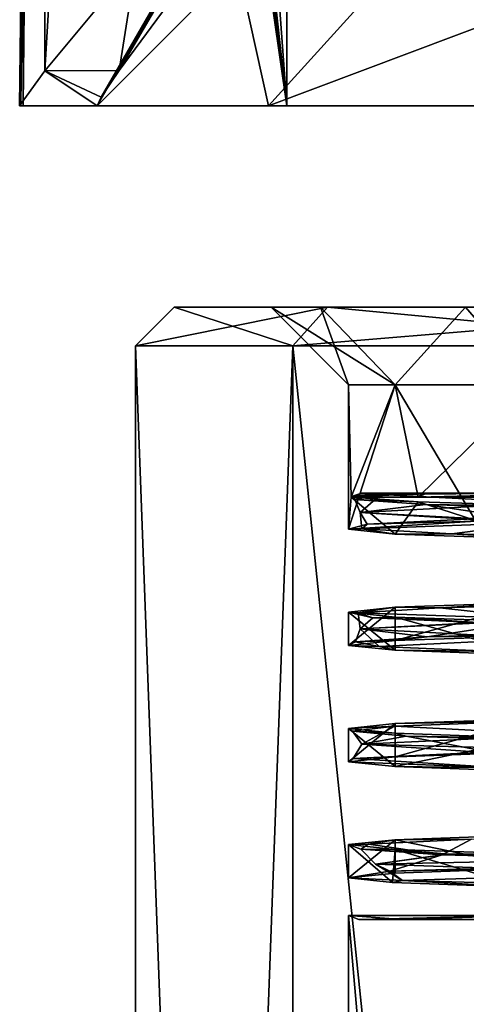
# Model space of a CAD drawing. Header units: millimetres. Extents: x -175 to 175, y 0 to 247.
# Tile 8 of 185: x -172 to -166, y 52 to 65. Entities that reach past the tile are written whole.
import ezdxf

# ---------------------------------------------------------------- set-up
doc = ezdxf.new("R2010")
doc.units = ezdxf.units.MM
doc.header["$LTSCALE"] = 65.185185
for name, color, linetype in [('1383', 7, 'CONTINUOUS'), ('1384', 7, 'CONTINUOUS'), ('1385', 7, 'CONTINUOUS'), ('1393', 7, 'CONTINUOUS'), ('1394', 7, 'CONTINUOUS'), ('1456', 7, 'CONTINUOUS'), ('1457', 7, 'CONTINUOUS'), ('1458', 7, 'CONTINUOUS'), ('1459', 7, 'CONTINUOUS'), ('1462', 7, 'CONTINUOUS'), ('1463', 7, 'CONTINUOUS'), ('1476', 7, 'CONTINUOUS'), ('1477', 7, 'CONTINUOUS'), ('1478', 7, 'CONTINUOUS'), ('1479', 7, 'CONTINUOUS'), ('1480', 7, 'CONTINUOUS'), ('1481', 7, 'CONTINUOUS'), ('1488', 7, 'CONTINUOUS'), ('1489', 7, 'CONTINUOUS'), ('1740', 7, 'CONTINUOUS'), ('1741', 7, 'CONTINUOUS'), ('1742', 7, 'CONTINUOUS'), ('1743', 7, 'CONTINUOUS'), ('1744', 7, 'CONTINUOUS'), ('1745', 7, 'CONTINUOUS'), ('1746', 7, 'CONTINUOUS'), ('1766', 7, 'CONTINUOUS'), ('1772', 7, 'CONTINUOUS'), ('1773', 7, 'CONTINUOUS'), ('1776', 7, 'CONTINUOUS'), ('1982', 7, 'CONTINUOUS'), ('1983', 7, 'CONTINUOUS')]:
    doc.layers.add(name, color=color, linetype=linetype)

msp = doc.modelspace()

# ---------------------------------------------------------------- linework, layer by layer
at = {"layer": '1383', "linetype": 'CONTINUOUS'}
for points in [[(-167.145, 54.002, -4.594), (-167.75, 54.065), (-167.181, 53.575, -4.457), (-167.145, 54.002, -4.594)], [(-167.181, 53.575, -4.457), (-167.75, 54.065), (-167.75, 53.635), (-167.181, 53.575, -4.457)], [(-165.511, 53.514, -8.629), (-167.145, 54.002, -4.594), (-167.181, 53.575, -4.457), (-165.511, 53.514, -8.629)], [(-165.372, 53.94, -8.875), (-167.145, 54.002, -4.594), (-165.511, 53.514, -8.629), (-165.372, 53.94, -8.875)], [(-167.75, 26), (-165.372, 26, -8.875), (-167.75, 53.15), (-167.75, 26)], [(-167.75, 53.15), (-165.372, 26, -8.875), (-165.51, 53.15, -8.631), (-167.75, 53.15)]]:
    msp.add_3dface(points, dxfattribs=at)
at = {"layer": '1384', "color": 7, "linetype": 'CONTINUOUS', "true_color": 0xe0f2ff}
for points in [[(-168.019, 61, -8.678), (-170, 61), (-168.111, 61, -4.853), (-168.019, 61, -8.678)], [(-170, 61), (-168.019, 61, 8.678), (-168.75, 61), (-170, 61)], [(-170, 61), (-168.75, 61), (-168.111, 61, -4.853), (-170, 61)], [(-168.75, 61), (-168.019, 61, 8.678), (-168.111, 61, 4.853), (-168.75, 61)], [(-166.238, 61, -9.375), (-168.019, 61, -8.678), (-168.111, 61, -4.853), (-166.238, 61, -9.375)], [(-168.111, 61, 4.853), (-168.019, 61, 8.678), (-166.238, 61, 9.375), (-168.111, 61, 4.853)], [(-162.47, 61, -15.637), (-168.019, 61, -8.678), (-163.258, 61, -13.258), (-162.47, 61, -15.637)], [(-163.258, 61, -13.258), (-168.019, 61, -8.678), (-166.238, 61, -9.375), (-163.258, 61, -13.258)], [(-168.019, 61, 8.678), (-162.47, 61, 15.637), (-166.238, 61, 9.375), (-168.019, 61, 8.678)], [(-166.238, 61, 9.375), (-162.47, 61, 15.637), (-163.258, 61, 13.258), (-166.238, 61, 9.375)]]:
    msp.add_3dface(points, dxfattribs=at)
at = {"layer": '1385', "color": 7, "linetype": 'CONTINUOUS', "true_color": 0xe0f2ff}
for points in [[(-170.5, 60.5), (-168.47, 60.5, -8.895), (-170.5, 5.8), (-170.5, 60.5)], [(-170.5, 5.8), (-168.47, 60.5, -8.895), (-168.47, 5.8, -8.895), (-170.5, 5.8)], [(-168.47, 60.5, -8.895), (-162.782, 60.5, -16.028), (-168.47, 5.8, -8.895), (-168.47, 60.5, -8.895)], [(-168.47, 5.8, -8.895), (-162.782, 60.5, -16.028), (-162.781, 5.8, -16.028), (-168.47, 5.8, -8.895)]]:
    msp.add_3dface(points, dxfattribs=at)
at = {"layer": '1393', "linetype": 'CONTINUOUS'}
for points in [[(-165.372, 26, 8.875), (-167.75, 26), (-165.654, 53.15, 8.367), (-165.372, 26, 8.875)], [(-167.75, 26), (-167.75, 53.15), (-165.654, 53.15, 8.367), (-167.75, 26)]]:
    msp.add_3dface(points, dxfattribs=at)
at = {"layer": '1394', "color": 7, "linetype": 'CONTINUOUS', "true_color": 0xe0f2ff}
for points in [[(-170.5, 60.5), (-170.5, 5.8), (-168.47, 5.8, 8.895), (-170.5, 60.5)], [(-168.47, 60.5, 8.895), (-170.5, 60.5), (-168.47, 5.8, 8.895), (-168.47, 60.5, 8.895)], [(-162.782, 60.5, 16.028), (-168.47, 60.5, 8.895), (-162.781, 5.8, 16.028), (-162.782, 60.5, 16.028)], [(-162.781, 5.8, 16.028), (-168.47, 60.5, 8.895), (-168.47, 5.8, 8.895), (-162.781, 5.8, 16.028)]]:
    msp.add_3dface(points, dxfattribs=at)
at = {"layer": '1456', "color": 7, "linetype": 'CONTINUOUS', "true_color": 0xe0f2ff}
for points in [[(-168.75, 61), (-168.111, 61, 4.853), (-167.75, 60), (-168.75, 61)], [(-168.111, 61, 4.853), (-166.238, 61, 9.375), (-167.145, 60, 4.595), (-168.111, 61, 4.853)], [(-167.75, 60), (-168.111, 61, 4.853), (-167.145, 60, 4.595), (-167.75, 60)], [(-167.145, 60, 4.595), (-166.238, 61, 9.375), (-165.371, 60, 8.876), (-167.145, 60, 4.595)], [(-166.238, 61, 9.375), (-163.258, 61, 13.258), (-165.371, 60, 8.876), (-166.238, 61, 9.375)]]:
    msp.add_3dface(points, dxfattribs=at)
at = {"layer": '1457', "color": 7, "linetype": 'CONTINUOUS', "true_color": 0xe0f2ff}
for points in [[(-168.111, 61, -4.853), (-168.75, 61), (-167.145, 60, -4.595), (-168.111, 61, -4.853)], [(-168.75, 61), (-167.75, 60), (-167.145, 60, -4.595), (-168.75, 61)], [(-166.238, 61, -9.375), (-168.111, 61, -4.853), (-167.145, 60, -4.595), (-166.238, 61, -9.375)], [(-165.371, 60, -8.876), (-166.238, 61, -9.375), (-167.145, 60, -4.595), (-165.371, 60, -8.876)], [(-163.258, 61, -13.258), (-166.238, 61, -9.375), (-165.371, 60, -8.876), (-163.258, 61, -13.258)]]:
    msp.add_3dface(points, dxfattribs=at)
at = {"layer": '1458', "color": 7, "linetype": 'CONTINUOUS', "true_color": 0xe0f2ff}
for points in [[(-170, 61), (-170.5, 60.5), (-168.47, 60.5, 8.895), (-170, 61)], [(-168.019, 61, 8.678), (-170, 61), (-168.47, 60.5, 8.895), (-168.019, 61, 8.678)], [(-168.019, 61, 8.678), (-168.47, 60.5, 8.895), (-162.782, 60.5, 16.028), (-168.019, 61, 8.678)], [(-162.47, 61, 15.637), (-168.019, 61, 8.678), (-162.782, 60.5, 16.028), (-162.47, 61, 15.637)]]:
    msp.add_3dface(points, dxfattribs=at)
at = {"layer": '1459', "color": 7, "linetype": 'CONTINUOUS', "true_color": 0xe0f2ff}
for points in [[(-170, 61), (-168.019, 61, -8.678), (-170.5, 60.5), (-170, 61)], [(-168.019, 61, -8.678), (-168.47, 60.5, -8.895), (-170.5, 60.5), (-168.019, 61, -8.678)], [(-168.019, 61, -8.678), (-162.47, 61, -15.637), (-168.47, 60.5, -8.895), (-168.019, 61, -8.678)], [(-162.47, 61, -15.637), (-162.782, 60.5, -16.028), (-168.47, 60.5, -8.895), (-162.47, 61, -15.637)]]:
    msp.add_3dface(points, dxfattribs=at)
at = {"layer": '1462', "color": 7, "linetype": 'CONTINUOUS', "true_color": 0xe0f2ff}
for points in [[(-167.617, 53.1), (-167.052, 53.1, -4.428), (-162.9, 53.1), (-167.617, 53.1)], [(-167.052, 53.1, 4.428), (-167.617, 53.1), (-161.173, 53.1, 6.447), (-167.052, 53.1, 4.428)], [(-167.617, 53.1), (-162.9, 53.1), (-161.173, 53.1, 6.447), (-167.617, 53.1)], [(-167.052, 53.1, -4.428), (-165.392, 53.1, -8.571), (-161.173, 53.1, -6.447), (-167.052, 53.1, -4.428)], [(-162.9, 53.1), (-167.052, 53.1, -4.428), (-161.173, 53.1, -6.447), (-162.9, 53.1)], [(-165.392, 53.1, 8.571), (-167.052, 53.1, 4.428), (-161.173, 53.1, 6.447), (-165.392, 53.1, 8.571)]]:
    msp.add_3dface(points, dxfattribs=at)
at = {"layer": '1463', "color": 7, "linetype": 'CONTINUOUS', "true_color": 0xe0f2ff}
for points in [[(-167.583, 58.6, -1.092), (-167.293, 58.6, 3.362), (-165.95, 58.6, -0.004), (-167.583, 58.6, -1.092)], [(-166.744, 58.6, -5.476), (-167.583, 58.6, -1.092), (-165.785, 58.6, -2.06), (-166.744, 58.6, -5.476)], [(-165.785, 58.6, -2.06), (-167.583, 58.6, -1.092), (-165.818, 58.6, -1.986), (-165.785, 58.6, -2.06)], [(-165.818, 58.6, -1.986), (-167.583, 58.6, -1.092), (-165.835, 58.6, -1.909), (-165.818, 58.6, -1.986)], [(-165.835, 58.6, -1.909), (-167.583, 58.6, -1.092), (-165.95, 58.6, -0.004), (-165.835, 58.6, -1.909)], [(-167.293, 58.6, 3.362), (-163.479, 58.6, 11.344), (-165.785, 58.6, 2.06), (-167.293, 58.6, 3.362)], [(-165.95, 58.6, -0.004), (-167.293, 58.6, 3.362), (-165.837, 58.6, 1.902), (-165.95, 58.6, -0.004)], [(-165.837, 58.6, 1.902), (-167.293, 58.6, 3.362), (-165.818, 58.6, 1.986), (-165.837, 58.6, 1.902)], [(-165.818, 58.6, 1.986), (-167.293, 58.6, 3.362), (-165.785, 58.6, 2.06), (-165.818, 58.6, 1.986)], [(-164.831, 58.6, -9.509), (-166.744, 58.6, -5.476), (-159.676, 58.6, -12.64), (-164.831, 58.6, -9.509)], [(-159.676, 58.6, -12.64), (-166.744, 58.6, -5.476), (-165.785, 58.6, -2.06), (-159.676, 58.6, -12.64)]]:
    msp.add_3dface(points, dxfattribs=at)
at = {"layer": '1476', "color": 7, "linetype": 'CONTINUOUS', "true_color": 0xe0f2ff}
for points in [[(-167.683, 58.567, 1.253), (-167.714, 58.55, -1.122), (-167.667, 58.518, -1.095), (-167.683, 58.567, 1.253)], [(-167.667, 58.518, -1.095), (-167.714, 58.55, -1.122), (-166.849, 58.488, -5.582), (-167.667, 58.518, -1.095)], [(-167.331, 58.582, 3.595), (-167.683, 58.567, 1.253), (-167.667, 58.518, -1.095), (-167.331, 58.582, 3.595)], [(-166.755, 58.455, -5.708), (-167.667, 58.518, -1.095), (-166.849, 58.488, -5.582), (-166.755, 58.455, -5.708)], [(-164.881, 58.427, -9.676), (-166.755, 58.455, -5.708), (-166.849, 58.488, -5.582), (-164.881, 58.427, -9.676)], [(-164.661, 58.391, -9.918), (-166.755, 58.455, -5.708), (-164.881, 58.427, -9.676), (-164.661, 58.391, -9.918)], [(-167.145, 57.127, 4.594), (-166.569, 57.119, 6.226), (-165.372, 57.19, 8.875), (-167.145, 57.127, 4.594)], [(-166.569, 57.119, 6.226), (-164.345, 57.182, 10.369), (-165.372, 57.19, 8.875), (-166.569, 57.119, 6.226)], [(-167.75, 57.065), (-167.624, 57.055, 1.643), (-167.145, 57.127, 4.594), (-167.75, 57.065)], [(-167.435, 56.992, -3.055), (-167.624, 57.055, 1.643), (-167.75, 57.065), (-167.435, 56.992, -3.055)], [(-167.145, 57.002, -4.594), (-167.435, 56.992, -3.055), (-167.75, 57.065), (-167.145, 57.002, -4.594)], [(-167.624, 57.055, 1.643), (-166.569, 57.119, 6.226), (-167.145, 57.127, 4.594), (-167.624, 57.055, 1.643)], [(-166.015, 56.928, -7.538), (-167.435, 56.992, -3.055), (-167.145, 57.002, -4.594), (-166.015, 56.928, -7.538)], [(-165.372, 56.94, -8.875), (-166.015, 56.928, -7.538), (-167.145, 57.002, -4.594), (-165.372, 56.94, -8.875)]]:
    msp.add_3dface(points, dxfattribs=at)
at = {"layer": '1477', "color": 7, "linetype": 'CONTINUOUS', "true_color": 0xe0f2ff}
for points in [[(-165.883, 58.597, 7.7), (-167.331, 58.582, 3.595), (-165.242, 58.475, 8.8), (-165.883, 58.597, 7.7)], [(-167.331, 58.582, 3.595), (-167.667, 58.518, -1.095), (-167.6, 58.35, 0), (-167.331, 58.582, 3.595)], [(-167.667, 58.518, -1.095), (-166.755, 58.455, -5.708), (-167.6, 58.35, 0), (-167.667, 58.518, -1.095)], [(-165.242, 58.475, 8.8), (-167.331, 58.582, 3.595), (-167.6, 58.35, 0), (-165.242, 58.475, 8.8)], [(-165.242, 58.475, 8.8), (-167.6, 58.35, 0), (-166.219, 58.265, 7.089), (-165.242, 58.475, 8.8)], [(-167.6, 58.35, 0), (-166.755, 58.455, -5.708), (-165.242, 58.225, -8.8), (-167.6, 58.35, 0)], [(-167.6, 58.35, 0), (-165.242, 58.225, -8.8), (-167.577, 58.139, -2.087), (-167.6, 58.35, 0)], [(-166.219, 58.265, 7.089), (-167.6, 58.35, 0), (-167.51, 58.202, 2.592), (-166.219, 58.265, 7.089)], [(-167.51, 58.202, 2.592), (-167.6, 58.35, 0), (-167.577, 58.139, -2.087), (-167.51, 58.202, 2.592)], [(-166.755, 58.455, -5.708), (-164.661, 58.391, -9.918), (-165.242, 58.225, -8.8), (-166.755, 58.455, -5.708)], [(-167.577, 58.139, -2.087), (-165.242, 58.225, -8.8), (-166.416, 58.075, -6.62), (-167.577, 58.139, -2.087)], [(-166.416, 58.075, -6.62), (-165.242, 58.225, -8.8), (-164.107, 58.012, -10.69), (-166.416, 58.075, -6.62)], [(-166.569, 57.119, 6.226), (-167.624, 57.055, 1.643), (-165.242, 56.975, 8.8), (-166.569, 57.119, 6.226)], [(-164.345, 57.182, 10.369), (-166.569, 57.119, 6.226), (-165.242, 56.975, 8.8), (-164.345, 57.182, 10.369)], [(-167.624, 57.055, 1.643), (-167.435, 56.992, -3.055), (-167.6, 56.85, 0), (-167.624, 57.055, 1.643)], [(-165.242, 56.975, 8.8), (-167.624, 57.055, 1.643), (-167.6, 56.85, 0), (-165.242, 56.975, 8.8)], [(-167.435, 56.992, -3.055), (-166.015, 56.928, -7.538), (-167.6, 56.85, 0), (-167.435, 56.992, -3.055)], [(-165.242, 56.975, 8.8), (-167.6, 56.85, 0), (-166.734, 56.746, 5.768), (-165.242, 56.975, 8.8)], [(-164.638, 56.81, 9.952), (-165.242, 56.975, 8.8), (-166.734, 56.746, 5.768), (-164.638, 56.81, 9.952)], [(-166.734, 56.746, 5.768), (-167.6, 56.85, 0), (-167.661, 56.683, 1.181), (-166.734, 56.746, 5.768)], [(-167.661, 56.683, 1.181), (-167.6, 56.85, 0), (-167.353, 56.62, -3.488), (-167.661, 56.683, 1.181)], [(-167.6, 56.85, 0), (-166.015, 56.928, -7.538), (-165.242, 56.725, -8.8), (-167.6, 56.85, 0)], [(-167.6, 56.85, 0), (-165.242, 56.725, -8.8), (-167.353, 56.62, -3.488), (-167.6, 56.85, 0)], [(-167.353, 56.62, -3.488), (-165.242, 56.725, -8.8), (-165.833, 56.556, -7.913), (-167.353, 56.62, -3.488)]]:
    msp.add_3dface(points, dxfattribs=at)
at = {"layer": '1478', "color": 7, "linetype": 'CONTINUOUS', "true_color": 0xe0f2ff}
for points in [[(-166.107, 58.239, 7.458), (-167.51, 58.202, 2.592), (-167.75, 58.135), (-166.107, 58.239, 7.458)], [(-167.51, 58.202, 2.592), (-167.577, 58.139, -2.087), (-167.75, 58.135), (-167.51, 58.202, 2.592)], [(-166.219, 58.265, 7.089), (-167.51, 58.202, 2.592), (-166.107, 58.239, 7.458), (-166.219, 58.265, 7.089)], [(-167.75, 58.135), (-167.577, 58.139, -2.087), (-167.146, 58.073, -4.593), (-167.75, 58.135)], [(-167.577, 58.139, -2.087), (-166.416, 58.075, -6.62), (-167.146, 58.073, -4.593), (-167.577, 58.139, -2.087)], [(-167.146, 58.073, -4.593), (-166.416, 58.075, -6.62), (-165.373, 58.01, -8.873), (-167.146, 58.073, -4.593)], [(-166.416, 58.075, -6.62), (-164.107, 58.012, -10.69), (-165.373, 58.01, -8.873), (-166.416, 58.075, -6.62)], [(-164.638, 56.81, 9.952), (-166.734, 56.746, 5.768), (-165.372, 56.76, 8.875), (-164.638, 56.81, 9.952)], [(-167.145, 56.698, 4.594), (-167.661, 56.683, 1.181), (-167.75, 56.635), (-167.145, 56.698, 4.594)], [(-167.661, 56.683, 1.181), (-167.353, 56.62, -3.488), (-167.75, 56.635), (-167.661, 56.683, 1.181)], [(-166.734, 56.746, 5.768), (-167.661, 56.683, 1.181), (-167.145, 56.698, 4.594), (-166.734, 56.746, 5.768)], [(-165.372, 56.76, 8.875), (-166.734, 56.746, 5.768), (-167.145, 56.698, 4.594), (-165.372, 56.76, 8.875)], [(-167.75, 56.635), (-167.353, 56.62, -3.488), (-167.145, 56.573, -4.594), (-167.75, 56.635)], [(-167.353, 56.62, -3.488), (-165.833, 56.556, -7.913), (-167.145, 56.573, -4.594), (-167.353, 56.62, -3.488)], [(-167.145, 56.573, -4.594), (-165.833, 56.556, -7.913), (-165.373, 56.51, -8.874), (-167.145, 56.573, -4.594)]]:
    msp.add_3dface(points, dxfattribs=at)
at = {"layer": '1479', "color": 7, "linetype": 'CONTINUOUS', "true_color": 0xe0f2ff}
for points in [[(-165.372, 55.69, 8.875), (-167.145, 55.627, 4.594), (-165.399, 55.656, 8.728), (-165.372, 55.69, 8.875)], [(-167.145, 55.627, 4.594), (-167.75, 55.565), (-167.151, 55.593, 4.377), (-167.145, 55.627, 4.594)], [(-167.151, 55.593, 4.377), (-167.75, 55.565), (-167.698, 55.529, -0.281), (-167.151, 55.593, 4.377)], [(-167.698, 55.529, -0.281), (-167.75, 55.565), (-167.145, 55.502, -4.594), (-167.698, 55.529, -0.281)], [(-165.399, 55.656, 8.728), (-167.145, 55.627, 4.594), (-167.151, 55.593, 4.377), (-165.399, 55.656, 8.728)], [(-167.003, 55.466, -4.92), (-167.698, 55.529, -0.281), (-167.145, 55.502, -4.594), (-167.003, 55.466, -4.92)], [(-165.372, 55.44, -8.875), (-167.003, 55.466, -4.92), (-167.145, 55.502, -4.594), (-165.372, 55.44, -8.875)], [(-165.114, 55.402, -9.213), (-167.003, 55.466, -4.92), (-165.372, 55.44, -8.875), (-165.114, 55.402, -9.213)], [(-167.145, 54.127, 4.594), (-166.16, 54.133, 7.221), (-165.372, 54.19, 8.875), (-167.145, 54.127, 4.594)], [(-167.75, 54.065), (-167.49, 54.07, 2.723), (-167.145, 54.127, 4.594), (-167.75, 54.065)], [(-167.49, 54.07, 2.723), (-167.75, 54.065), (-167.591, 54.006, -1.966), (-167.49, 54.07, 2.723)], [(-167.75, 54.065), (-167.145, 54.002, -4.594), (-167.591, 54.006, -1.966), (-167.75, 54.065)], [(-167.49, 54.07, 2.723), (-166.16, 54.133, 7.221), (-167.145, 54.127, 4.594), (-167.49, 54.07, 2.723)], [(-167.591, 54.006, -1.966), (-167.145, 54.002, -4.594), (-166.457, 53.943, -6.518), (-167.591, 54.006, -1.966)], [(-167.145, 54.002, -4.594), (-165.372, 53.94, -8.875), (-166.457, 53.943, -6.518), (-167.145, 54.002, -4.594)], [(-166.457, 53.943, -6.518), (-165.372, 53.94, -8.875), (-164.167, 53.88, -10.611), (-166.457, 53.943, -6.518)]]:
    msp.add_3dface(points, dxfattribs=at)
at = {"layer": '1480', "color": 7, "linetype": 'CONTINUOUS', "true_color": 0xe0f2ff}
for points in [[(-167.151, 55.593, 4.377), (-167.698, 55.529, -0.281), (-167.578, 55.362, 0.877), (-167.151, 55.593, 4.377)], [(-165.018, 55.481, 9.177), (-167.151, 55.593, 4.377), (-167.578, 55.362, 0.877), (-165.018, 55.481, 9.177)], [(-165.399, 55.656, 8.728), (-167.151, 55.593, 4.377), (-165.018, 55.481, 9.177), (-165.399, 55.656, 8.728)], [(-167.698, 55.529, -0.281), (-167.003, 55.466, -4.92), (-167.578, 55.362, 0.877), (-167.698, 55.529, -0.281)], [(-165.018, 55.481, 9.177), (-167.578, 55.362, 0.877), (-165.178, 55.296, 9.106), (-165.018, 55.481, 9.177)], [(-167.578, 55.362, 0.877), (-167.003, 55.466, -4.92), (-165.857, 55.243, -7.636), (-167.578, 55.362, 0.877)], [(-167.003, 55.466, -4.92), (-165.114, 55.402, -9.213), (-165.857, 55.243, -7.636), (-167.003, 55.466, -4.92)], [(-167.578, 55.362, 0.877), (-165.857, 55.243, -7.636), (-167.69, 55.175, 0.594), (-167.578, 55.362, 0.877)], [(-165.178, 55.296, 9.106), (-167.578, 55.362, 0.877), (-167.69, 55.175, 0.594), (-165.178, 55.296, 9.106)], [(-167.69, 55.175, 0.594), (-165.857, 55.243, -7.636), (-165.755, 55.054, -8.067), (-167.69, 55.175, 0.594)], [(-167.49, 54.07, 2.723), (-167.591, 54.006, -1.966), (-166.539, 53.933, 6.02), (-167.49, 54.07, 2.723)], [(-166.16, 54.133, 7.221), (-167.49, 54.07, 2.723), (-166.539, 53.933, 6.02), (-166.16, 54.133, 7.221)], [(-161.646, 54.052, 13.196), (-166.16, 54.133, 7.221), (-166.539, 53.933, 6.02), (-161.646, 54.052, 13.196)], [(-161.646, 54.052, 13.196), (-166.539, 53.933, 6.02), (-163.049, 53.844, 11.96), (-161.646, 54.052, 13.196)], [(-167.591, 54.006, -1.966), (-166.457, 53.943, -6.518), (-167.403, 53.814, -2.623), (-167.591, 54.006, -1.966)], [(-166.539, 53.933, 6.02), (-167.591, 54.006, -1.966), (-167.403, 53.814, -2.623), (-166.539, 53.933, 6.02)], [(-166.457, 53.943, -6.518), (-164.167, 53.88, -10.611), (-167.403, 53.814, -2.623), (-166.457, 53.943, -6.518)], [(-166.539, 53.933, 6.02), (-167.403, 53.814, -2.623), (-167.214, 53.723, 4.123), (-166.539, 53.933, 6.02)], [(-163.049, 53.844, 11.96), (-166.539, 53.933, 6.02), (-167.214, 53.723, 4.123), (-163.049, 53.844, 11.96)], [(-167.403, 53.814, -2.623), (-164.167, 53.88, -10.611), (-164.03, 53.695, -10.627), (-167.403, 53.814, -2.623)], [(-167.403, 53.814, -2.623), (-164.03, 53.695, -10.627), (-167.051, 53.602, -4.751), (-167.403, 53.814, -2.623)], [(-167.214, 53.723, 4.123), (-167.403, 53.814, -2.623), (-167.051, 53.602, -4.751), (-167.214, 53.723, 4.123)], [(-167.051, 53.602, -4.751), (-164.03, 53.695, -10.627), (-162.602, 53.481, -12.43), (-167.051, 53.602, -4.751)]]:
    msp.add_3dface(points, dxfattribs=at)
at = {"layer": '1481', "color": 7, "linetype": 'CONTINUOUS', "true_color": 0xe0f2ff}
for points in [[(-165.178, 55.296, 9.106), (-167.69, 55.175, 0.594), (-165.372, 55.26, 8.875), (-165.178, 55.296, 9.106)], [(-167.145, 55.198, 4.594), (-167.69, 55.175, 0.594), (-167.75, 55.135), (-167.145, 55.198, 4.594)], [(-167.69, 55.175, 0.594), (-165.755, 55.054, -8.067), (-167.75, 55.135), (-167.69, 55.175, 0.594)], [(-165.372, 55.26, 8.875), (-167.69, 55.175, 0.594), (-167.145, 55.198, 4.594), (-165.372, 55.26, 8.875)], [(-167.75, 55.135), (-165.755, 55.054, -8.067), (-167.145, 55.073, -4.594), (-167.75, 55.135)], [(-167.145, 55.073, -4.594), (-165.755, 55.054, -8.067), (-165.372, 55.01, -8.875), (-167.145, 55.073, -4.594)], [(-163.049, 53.844, 11.96), (-167.214, 53.723, 4.123), (-165.372, 53.76, 8.875), (-163.049, 53.844, 11.96)], [(-165.372, 53.76, 8.875), (-167.214, 53.723, 4.123), (-167.145, 53.698, 4.594), (-165.372, 53.76, 8.875)], [(-167.75, 53.635), (-167.214, 53.723, 4.123), (-167.051, 53.602, -4.751), (-167.75, 53.635)], [(-167.214, 53.723, 4.123), (-167.75, 53.635), (-167.145, 53.698, 4.594), (-167.214, 53.723, 4.123)], [(-167.181, 53.575, -4.457), (-167.75, 53.635), (-167.051, 53.602, -4.751), (-167.181, 53.575, -4.457)], [(-165.511, 53.514, -8.629), (-167.181, 53.575, -4.457), (-167.051, 53.602, -4.751), (-165.511, 53.514, -8.629)], [(-165.511, 53.514, -8.629), (-167.051, 53.602, -4.751), (-162.602, 53.481, -12.43), (-165.511, 53.514, -8.629)]]:
    msp.add_3dface(points, dxfattribs=at)
at = {"layer": '1488', "color": 7, "linetype": 'CONTINUOUS', "true_color": 0xe0f2ff}
for points in [[(-167.75, 53.15), (-165.51, 53.15, -8.631), (-167.617, 53.1), (-167.75, 53.15)], [(-165.654, 53.15, 8.367), (-167.75, 53.15), (-167.052, 53.1, 4.428), (-165.654, 53.15, 8.367)], [(-167.75, 53.15), (-167.617, 53.1), (-167.052, 53.1, 4.428), (-167.75, 53.15)], [(-165.51, 53.15, -8.631), (-167.052, 53.1, -4.428), (-167.617, 53.1), (-165.51, 53.15, -8.631)], [(-165.51, 53.15, -8.631), (-165.392, 53.1, -8.571), (-167.052, 53.1, -4.428), (-165.51, 53.15, -8.631)], [(-165.654, 53.15, 8.367), (-167.052, 53.1, 4.428), (-165.392, 53.1, 8.571), (-165.654, 53.15, 8.367)]]:
    msp.add_3dface(points, dxfattribs=at)
at = {"layer": '1489', "color": 7, "linetype": 'CONTINUOUS', "true_color": 0xe0f2ff}
for points in [[(-167.583, 58.6, -1.092), (-166.744, 58.6, -5.476), (-167.714, 58.55, -1.122), (-167.583, 58.6, -1.092)], [(-167.583, 58.6, -1.092), (-167.714, 58.55, -1.122), (-167.683, 58.567, 1.253), (-167.583, 58.6, -1.092)], [(-167.714, 58.55, -1.122), (-166.744, 58.6, -5.476), (-166.85, 58.55, -5.58), (-167.714, 58.55, -1.122)], [(-167.293, 58.6, 3.362), (-167.583, 58.6, -1.092), (-167.683, 58.567, 1.253), (-167.293, 58.6, 3.362)], [(-167.293, 58.6, 3.362), (-167.683, 58.567, 1.253), (-167.331, 58.582, 3.595), (-167.293, 58.6, 3.362)], [(-167.293, 58.6, 3.362), (-167.331, 58.582, 3.595), (-165.883, 58.597, 7.7), (-167.293, 58.6, 3.362)], [(-163.479, 58.6, 11.344), (-167.293, 58.6, 3.362), (-165.883, 58.597, 7.7), (-163.479, 58.6, 11.344)], [(-166.744, 58.6, -5.476), (-164.831, 58.6, -9.509), (-166.85, 58.55, -5.58), (-166.744, 58.6, -5.476)], [(-166.85, 58.55, -5.58), (-164.831, 58.6, -9.509), (-164.883, 58.55, -9.673), (-166.85, 58.55, -5.58)]]:
    msp.add_3dface(points, dxfattribs=at)
at = {"layer": '1740', "linetype": 'CONTINUOUS'}
for points in [[(-167.145, 55.502, -4.594), (-167.75, 55.565), (-167.145, 55.073, -4.594), (-167.145, 55.502, -4.594)], [(-167.75, 55.565), (-167.75, 55.135), (-167.145, 55.073, -4.594), (-167.75, 55.565)], [(-165.372, 55.44, -8.875), (-167.145, 55.502, -4.594), (-167.145, 55.073, -4.594), (-165.372, 55.44, -8.875)], [(-165.372, 55.44, -8.875), (-167.145, 55.073, -4.594), (-165.372, 55.01, -8.875), (-165.372, 55.44, -8.875)]]:
    msp.add_3dface(points, dxfattribs=at)
at = {"layer": '1741', "linetype": 'CONTINUOUS'}
for points in [[(-167.145, 57.002, -4.594), (-167.75, 57.065), (-167.145, 56.573, -4.594), (-167.145, 57.002, -4.594)], [(-167.75, 57.065), (-167.75, 56.635), (-167.145, 56.573, -4.594), (-167.75, 57.065)], [(-165.372, 56.94, -8.875), (-167.145, 57.002, -4.594), (-165.373, 56.51, -8.874), (-165.372, 56.94, -8.875)], [(-167.145, 57.002, -4.594), (-167.145, 56.573, -4.594), (-165.373, 56.51, -8.874), (-167.145, 57.002, -4.594)]]:
    msp.add_3dface(points, dxfattribs=at)
at = {"layer": '1742', "linetype": 'CONTINUOUS'}
for points in [[(-167.145, 60, -4.595), (-167.75, 60), (-167.714, 58.55, -1.122), (-167.145, 60, -4.595)], [(-167.714, 58.55, -1.122), (-167.75, 60), (-167.75, 58.135), (-167.714, 58.55, -1.122)], [(-167.145, 60, -4.595), (-167.714, 58.55, -1.122), (-166.85, 58.55, -5.58), (-167.145, 60, -4.595)], [(-165.371, 60, -8.876), (-167.145, 60, -4.595), (-166.85, 58.55, -5.58), (-165.371, 60, -8.876)], [(-165.371, 60, -8.876), (-166.85, 58.55, -5.58), (-164.883, 58.55, -9.673), (-165.371, 60, -8.876)], [(-167.714, 58.55, -1.122), (-167.75, 58.135), (-167.146, 58.073, -4.593), (-167.714, 58.55, -1.122)], [(-166.849, 58.488, -5.582), (-167.714, 58.55, -1.122), (-167.146, 58.073, -4.593), (-166.849, 58.488, -5.582)], [(-166.849, 58.488, -5.582), (-167.146, 58.073, -4.593), (-165.373, 58.01, -8.873), (-166.849, 58.488, -5.582)], [(-164.881, 58.427, -9.676), (-166.849, 58.488, -5.582), (-165.373, 58.01, -8.873), (-164.881, 58.427, -9.676)]]:
    msp.add_3dface(points, dxfattribs=at)
at = {"layer": '1743', "linetype": 'CONTINUOUS'}
for points in [[(-167.145, 54.127, 4.594), (-165.372, 54.19, 8.875), (-165.372, 53.76, 8.875), (-167.145, 54.127, 4.594)], [(-167.75, 53.635), (-167.75, 54.065), (-167.145, 54.127, 4.594), (-167.75, 53.635)], [(-167.75, 53.635), (-167.145, 54.127, 4.594), (-167.145, 53.698, 4.594), (-167.75, 53.635)], [(-167.145, 54.127, 4.594), (-165.372, 53.76, 8.875), (-167.145, 53.698, 4.594), (-167.145, 54.127, 4.594)]]:
    msp.add_3dface(points, dxfattribs=at)
at = {"layer": '1744', "linetype": 'CONTINUOUS'}
for points in [[(-167.145, 55.627, 4.594), (-165.372, 55.69, 8.875), (-167.145, 55.198, 4.594), (-167.145, 55.627, 4.594)], [(-165.372, 55.69, 8.875), (-165.372, 55.26, 8.875), (-167.145, 55.198, 4.594), (-165.372, 55.69, 8.875)], [(-167.75, 55.565), (-167.145, 55.627, 4.594), (-167.75, 55.135), (-167.75, 55.565)], [(-167.145, 55.627, 4.594), (-167.145, 55.198, 4.594), (-167.75, 55.135), (-167.145, 55.627, 4.594)]]:
    msp.add_3dface(points, dxfattribs=at)
at = {"layer": '1745', "linetype": 'CONTINUOUS'}
for points in [[(-167.145, 57.127, 4.594), (-165.372, 57.19, 8.875), (-167.145, 56.698, 4.594), (-167.145, 57.127, 4.594)], [(-165.372, 57.19, 8.875), (-165.372, 56.76, 8.875), (-167.145, 56.698, 4.594), (-165.372, 57.19, 8.875)], [(-167.75, 57.065), (-167.145, 57.127, 4.594), (-167.75, 56.635), (-167.75, 57.065)], [(-167.145, 57.127, 4.594), (-167.145, 56.698, 4.594), (-167.75, 56.635), (-167.145, 57.127, 4.594)]]:
    msp.add_3dface(points, dxfattribs=at)
at = {"layer": '1746', "linetype": 'CONTINUOUS'}
for points in [[(-167.75, 60), (-167.145, 60, 4.595), (-167.75, 58.135), (-167.75, 60)], [(-167.145, 60, 4.595), (-166.107, 58.239, 7.458), (-167.75, 58.135), (-167.145, 60, 4.595)], [(-167.145, 60, 4.595), (-165.371, 60, 8.876), (-166.107, 58.239, 7.458), (-167.145, 60, 4.595)]]:
    msp.add_3dface(points, dxfattribs=at)
at = {"layer": '1766', "color": 7, "linetype": 'CONTINUOUS', "true_color": 0xe0f2ff}
for points in [[(-171.996, 63.6, 0.434), (-171.979, 63.6, 0.951), (-171.685, 89.243, -3.707), (-171.996, 63.6, 0.434)], [(-171.671, 64.051, -3.788), (-171.996, 63.6, 0.434), (-171.685, 89.243, -3.707), (-171.671, 64.051, -3.788)], [(-171.979, 63.6, 0.951), (-171.951, 63.6, 1.467), (-171.685, 89.243, -3.707), (-171.979, 63.6, 0.951)], [(-171.951, 63.6, 1.467), (-171.951, 87.258, 1.467), (-171.685, 89.243, -3.707), (-171.951, 63.6, 1.467)], [(-170.22, 88.394, -8.668), (-171.671, 64.051, -3.788), (-171.685, 89.243, -3.707), (-170.22, 88.394, -8.668)], [(-170.487, 65.474, -8.018), (-171.671, 64.051, -3.788), (-170.22, 88.394, -8.668), (-170.487, 65.474, -8.018)]]:
    msp.add_3dface(points, dxfattribs=at)
at = {"layer": '1772', "color": 7, "linetype": 'CONTINUOUS', "true_color": 0xe0f2ff}
for points in [[(-171.387, 88.064, 5.156), (-171.748, 87.624, 3.321), (-168.545, 63.6, 11.836), (-171.387, 88.064, 5.156)], [(-171.222, 87.855, 5.798), (-171.387, 88.064, 5.156), (-168.545, 63.6, 11.836), (-171.222, 87.855, 5.798)], [(-170.24, 86.806, 8.623), (-171.222, 87.855, 5.798), (-168.545, 63.6, 11.836), (-170.24, 86.806, 8.623)], [(-171.748, 87.624, 3.321), (-171.951, 87.258, 1.467), (-168.545, 63.6, 11.836), (-171.748, 87.624, 3.321)], [(-171.951, 87.258, 1.467), (-171.951, 63.6, 1.467), (-168.545, 63.6, 11.836), (-171.951, 87.258, 1.467)], [(-168.514, 85.545, 11.884), (-170.24, 86.806, 8.623), (-168.545, 63.6, 11.836), (-168.514, 85.545, 11.884)], [(-160.574, 63.6, 19.292), (-168.514, 85.545, 11.884), (-168.545, 63.6, 11.836), (-160.574, 63.6, 19.292)], [(-168.224, 85.389, 12.324), (-168.514, 85.545, 11.884), (-160.574, 63.6, 19.292), (-168.224, 85.389, 12.324)], [(-166.64, 84.765, 14.392), (-168.224, 85.389, 12.324), (-160.574, 63.6, 19.292), (-166.64, 84.765, 14.392)], [(-164.807, 84.476, 16.271), (-166.64, 84.765, 14.392), (-160.574, 63.6, 19.292), (-164.807, 84.476, 16.271)]]:
    msp.add_3dface(points, dxfattribs=at)
at = {"layer": '1773', "color": 7, "linetype": 'CONTINUOUS', "true_color": 0xe0f2ff}
for points in [[(-171.979, 63.6, 0.951), (-171.996, 63.6, 0.434), (-170.996, 63.6, 0.434), (-171.979, 63.6, 0.951)], [(-171.951, 63.6, 1.467), (-171.979, 63.6, 0.951), (-170.996, 63.6, 0.434), (-171.951, 63.6, 1.467)], [(-168.545, 63.6, 11.836), (-171.951, 63.6, 1.467), (-168.784, 63.6, 9.39), (-168.545, 63.6, 11.836)], [(-168.784, 63.6, 9.39), (-171.951, 63.6, 1.467), (-170.996, 63.6, 0.434), (-168.784, 63.6, 9.39)], [(-162.947, 63.6, 16.534), (-168.545, 63.6, 11.836), (-168.784, 63.6, 9.39), (-162.947, 63.6, 16.534)], [(-160.574, 63.6, 19.292), (-168.545, 63.6, 11.836), (-162.947, 63.6, 16.534), (-160.574, 63.6, 19.292)]]:
    msp.add_3dface(points, dxfattribs=at)
at = {"layer": '1776', "color": 7, "linetype": 'CONTINUOUS', "true_color": 0xe0f2ff}
for points in [[(-171.671, 64.051, -3.788), (-170.487, 65.474, -8.018), (-170.709, 64.055, -3.806), (-171.671, 64.051, -3.788)], [(-170.487, 65.474, -8.018), (-169.665, 65.474, -8.018), (-170.709, 64.055, -3.806), (-170.487, 65.474, -8.018)], [(-171.996, 63.6, 0.434), (-171.671, 64.051, -3.788), (-170.996, 63.6, 0.434), (-171.996, 63.6, 0.434)], [(-170.944, 63.713, -1.686), (-171.671, 64.051, -3.788), (-170.709, 64.055, -3.806), (-170.944, 63.713, -1.686)], [(-170.996, 63.6, 0.434), (-171.671, 64.051, -3.788), (-170.944, 63.713, -1.686), (-170.996, 63.6, 0.434)]]:
    msp.add_3dface(points, dxfattribs=at)
at = {"layer": '1982', "color": 7, "linetype": 'CONTINUOUS', "true_color": 0xe0f2ff}
for points in [[(-168.784, 63.6, 9.39), (-170.996, 63.6, 0.434), (-169.181, 65.414, 5.495), (-168.784, 63.6, 9.39)], [(-170.996, 63.6, 0.434), (-169.948, 65.414, 0.412), (-169.181, 65.414, 5.495), (-170.996, 63.6, 0.434)], [(-168.784, 63.6, 9.39), (-169.181, 65.414, 5.495), (-167.14, 65.414, 10.213), (-168.784, 63.6, 9.39)], [(-162.947, 63.6, 16.534), (-168.784, 63.6, 9.39), (-163.962, 65.414, 14.254), (-162.947, 63.6, 16.534)], [(-168.784, 63.6, 9.39), (-167.14, 65.414, 10.213), (-163.962, 65.414, 14.254), (-168.784, 63.6, 9.39)]]:
    msp.add_3dface(points, dxfattribs=at)
at = {"layer": '1983', "color": 7, "linetype": 'CONTINUOUS', "true_color": 0xe0f2ff}
for points in [[(-170.944, 63.713, -1.686), (-170.709, 64.055, -3.806), (-169.68, 65.822, -3.222), (-170.944, 63.713, -1.686)], [(-170.944, 63.713, -1.686), (-169.68, 65.822, -3.222), (-169.9, 65.515, -1.404), (-170.944, 63.713, -1.686)], [(-170.709, 64.055, -3.806), (-169.665, 65.474, -8.018), (-169.68, 65.822, -3.222), (-170.709, 64.055, -3.806)], [(-170.944, 63.713, -1.686), (-169.9, 65.515, -1.404), (-169.948, 65.414, 0.412), (-170.944, 63.713, -1.686)], [(-170.996, 63.6, 0.434), (-170.944, 63.713, -1.686), (-169.948, 65.414, 0.412), (-170.996, 63.6, 0.434)]]:
    msp.add_3dface(points, dxfattribs=at)

doc.saveas('drawing.dxf')
